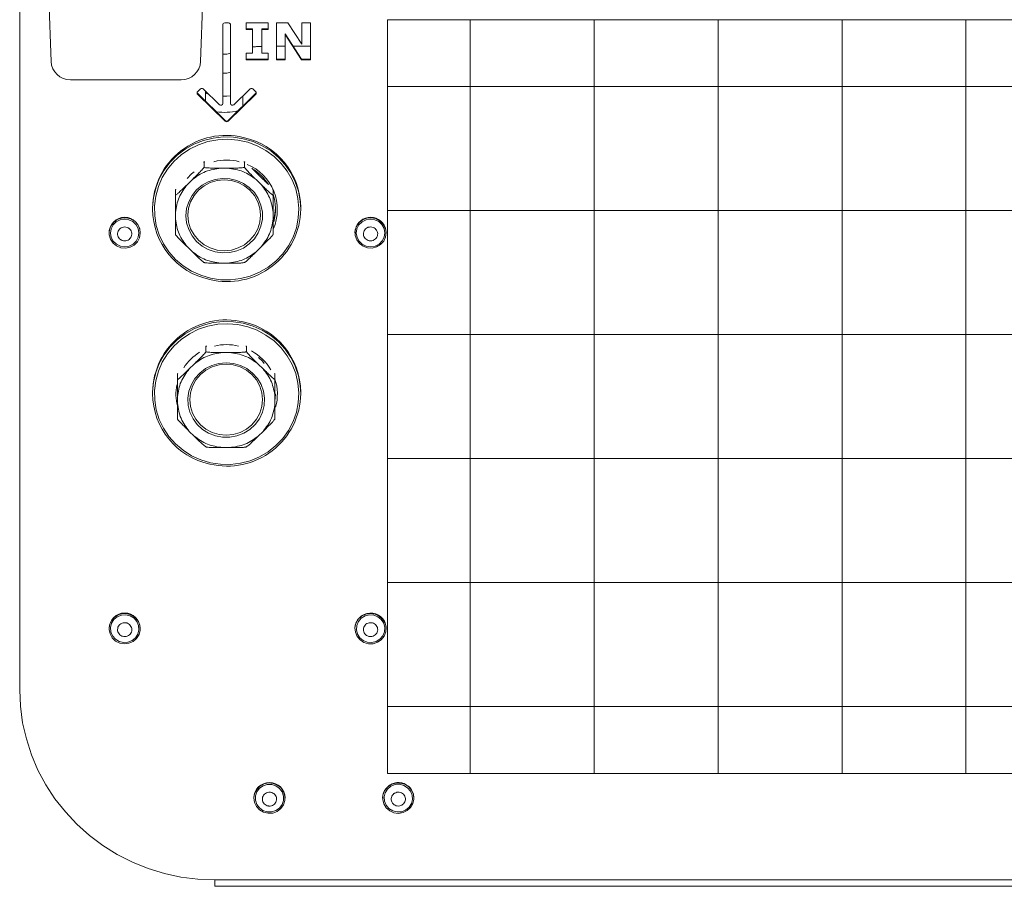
# Model space of a CAD drawing. Header units: millimetres. Extents: x 69081 to 158617, y -37521 to -9534.
# Tile 244 of 256: x 110825 to 110835, y -17720 to -17711. Entities that reach past the tile are written whole.
import ezdxf

# ---------------------------------------------------------------- set-up
doc = ezdxf.new("R2010")
doc.units = ezdxf.units.MM
doc.layers.add('IS_Grzejnik', color=15, linetype='Continuous', lineweight=5)

msp = doc.modelspace()

# ---------------------------------------------------------------- linework, layer by layer
at = {"layer": 'IS_Grzejnik', "color": 15}
for p, q in [((110824.7616, -17707.9637), (110824.8728, -17711.15)), ((110826.406, -17711.15), (110826.5172, -17707.9637)), ((110824.5514, -17708.1437), (110824.5514, -17717.5851)), ((110829.1699, -17718.4426), (110829.1699, -17710.7256)), ((110830.4399, -17718.4426), (110830.4399, -17710.7256)), ((110831.7099, -17718.4426), (110831.7099, -17710.7256)), ((110832.9799, -17718.4426), (110832.9799, -17710.7256)), ((110834.2499, -17718.4426), (110834.2499, -17710.7256)), ((110826.6324, -17710.7745), (110826.6324, -17711.5802)), ((110826.6924, -17710.755), (110826.6524, -17710.755)), ((110826.7124, -17711.5802), (110826.7124, -17710.7745)), ((110827.0986, -17710.755), (110826.8724, -17710.755)), ((110826.8724, -17710.755), (110826.8724, -17710.8221)), ((110826.8724, -17710.8149), (110826.9364, -17710.8149)), ((110826.8724, -17710.8221), (110826.9364, -17710.8221)), ((110826.9364, -17710.8149), (110826.9364, -17710.8221)), ((110826.9364, -17710.8221), (110826.9364, -17711.0664)), ((110827.0347, -17710.8149), (110827.0347, -17710.8221)), ((110827.0347, -17710.8149), (110827.0986, -17710.8149)), ((110827.0347, -17711.0664), (110827.0347, -17710.8221)), ((110827.0347, -17710.8221), (110827.0986, -17710.8221)), ((110827.0986, -17710.8221), (110827.0986, -17710.755)), ((110827.2991, -17710.755), (110827.1822, -17710.755)), ((110827.1822, -17710.755), (110827.1822, -17711.1335)), ((110827.4428, -17710.9718), (110827.2991, -17710.755)), ((110827.5313, -17710.755), (110827.4428, -17710.755)), ((110827.4428, -17710.755), (110827.4428, -17710.9718)), ((110827.5313, -17711.1335), (110827.5313, -17710.755)), ((110827.2707, -17710.8665), (110827.2707, -17710.8737)), ((110827.2707, -17710.8665), (110827.4381, -17711.1263)), ((110827.2707, -17711.1335), (110827.2707, -17710.8737)), ((110827.2707, -17710.8737), (110827.4381, -17711.1335)), ((110827.1822, -17710.993), (110827.2707, -17710.993)), ((110827.3522, -17710.993), (110827.5313, -17710.993)), ((110826.9364, -17711.0664), (110826.8724, -17711.0664)), ((110826.8724, -17711.0664), (110826.8724, -17711.1335)), ((110826.8724, -17711.1263), (110827.0986, -17711.1263)), ((110827.0986, -17711.0664), (110827.0347, -17711.0664)), ((110827.0986, -17711.1335), (110827.0986, -17711.0664)), ((110827.1822, -17711.1263), (110827.2707, -17711.1263)), ((110827.4381, -17711.1263), (110827.4381, -17711.1335)), ((110827.4381, -17711.1263), (110827.5313, -17711.1263)), ((110826.8724, -17711.1335), (110827.0986, -17711.1335)), ((110827.1822, -17711.1335), (110827.2707, -17711.1335)), ((110827.4381, -17711.1335), (110827.5313, -17711.1335)), ((110825.0727, -17711.3382), (110826.2061, -17711.3382)), ((110826.4037, -17711.4319), (110826.3755, -17711.4595)), ((110826.5983, -17711.594), (110826.432, -17711.4319)), ((110826.9129, -17711.4319), (110826.7466, -17711.594)), ((110826.9694, -17711.4595), (110826.9411, -17711.4319)), ((110861.3842, -17711.4064), (110828.3214, -17711.4064)), ((110826.3755, -17711.4799), (110826.3755, -17711.4871)), ((110826.3755, -17711.4799), (110826.6583, -17711.7555)), ((110826.3755, -17711.4871), (110826.6583, -17711.7627)), ((110826.4574, -17711.4566), (110826.4574, -17711.4636)), ((110826.4574, -17711.4636), (110826.4574, -17711.5597)), ((110826.6866, -17711.7555), (110826.9694, -17711.4799)), ((110826.6866, -17711.7627), (110826.9694, -17711.4871)), ((110826.8382, -17711.6077), (110826.8382, -17711.5047)), ((110826.9694, -17711.4799), (110826.9694, -17711.4871)), ((110826.6583, -17711.7555), (110826.6583, -17711.7627)), ((110826.6866, -17711.7555), (110826.6866, -17711.7627)), ((110826.4407, -17712.2338), (110826.4407, -17712.1799)), ((110826.8549, -17712.2338), (110826.8549, -17712.1799)), ((110826.6132, -17712.2428), (110826.6824, -17712.2428)), ((110826.9769, -17712.2897), (110826.9296, -17712.244)), ((110826.9769, -17712.2897), (110827.0258, -17712.3374)), ((110826.2698, -17712.4094), (110826.3187, -17712.3617)), ((110826.9769, -17712.3617), (110827.0258, -17712.4094)), ((110826.1478, -17712.5192), (110826.1478, -17712.4652)), ((110827.1478, -17712.4652), (110827.1478, -17712.5192)), ((110825.9124, -17712.6498), (110825.9124, -17712.6628)), ((110826.1478, -17712.7637), (110826.1478, -17712.6963)), ((110827.1478, -17712.6963), (110827.1478, -17712.7637)), ((110827.4324, -17712.6628), (110827.4324, -17712.6498)), ((110861.3842, -17712.6764), (110828.3214, -17712.6764)), ((110825.4674, -17712.9032), (110825.4674, -17712.9068)), ((110825.7874, -17712.9068), (110825.7874, -17712.9032)), ((110827.9874, -17712.9032), (110827.9874, -17712.9068)), ((110826.3187, -17713.0984), (110826.2698, -17713.0507)), ((110827.0258, -17713.0507), (110826.9769, -17713.0984)), ((110826.6824, -17713.2172), (110826.6132, -17713.2172)), ((110861.3842, -17713.9464), (110828.3214, -17713.9464)), ((110826.4607, -17714.1224), (110826.4607, -17714.0685)), ((110826.6332, -17714.1314), (110826.7024, -17714.1314)), ((110826.8749, -17714.1224), (110826.8749, -17714.0685)), ((110826.2898, -17714.298), (110826.3387, -17714.2503)), ((110826.9969, -17714.2503), (110827.0458, -17714.298)), ((110826.1678, -17714.4078), (110826.1678, -17714.3538)), ((110827.1678, -17714.4078), (110827.1678, -17714.3538)), ((110825.9124, -17714.5401), (110825.9124, -17714.5531)), ((110827.4324, -17714.5531), (110827.4324, -17714.5401)), ((110826.1678, -17714.6523), (110826.1678, -17714.5849)), ((110827.1678, -17714.5849), (110827.1678, -17714.6523)), ((110826.3387, -17714.987), (110826.2898, -17714.9393)), ((110827.0458, -17714.9393), (110826.9969, -17714.987)), ((110826.7024, -17715.1058), (110826.6332, -17715.1058)), ((110861.3842, -17715.2164), (110828.3214, -17715.2164)), ((110861.3842, -17716.4864), (110828.3214, -17716.4864)), ((110825.4674, -17716.9566), (110825.4674, -17716.9602)), ((110825.7874, -17716.9602), (110825.7874, -17716.9566)), ((110827.9874, -17716.9566), (110827.9874, -17716.9602)), ((110861.3842, -17717.7564), (110828.3214, -17717.7564)), ((110826.9514, -17718.6925), (110826.9514, -17718.6961)), ((110827.2714, -17718.6961), (110827.2714, -17718.6925)), ((110828.2714, -17718.6925), (110828.2714, -17718.6961)), ((110828.5914, -17718.6961), (110828.5914, -17718.6925)), ((110826.5514, -17719.5339), (110862.5514, -17719.5339)), ((110826.5514, -17719.599), (110826.5514, -17719.5339)), ((110826.5514, -17719.599), (110862.5514, -17719.599))]:
    msp.add_line(p, q, dxfattribs=at)
msp.add_lwpolyline([(110828.3214, -17710.7256), (110861.3842, -17710.7256), (110861.3842, -17718.4426), (110828.3214, -17718.4426)], close=True, dxfattribs=at)
for points in [[(110826.7124, -17711.0658), (110826.6737, -17711.0752), (110826.6324, -17711.0764)], [(110826.7124, -17711.2601), (110826.6737, -17711.2695), (110826.6324, -17711.2706)], [(110826.4887, -17711.4872), (110826.4684, -17711.478), (110826.4578, -17711.4666), (110826.4574, -17711.4636)], [(110826.7124, -17711.5039), (110826.6737, -17711.5061), (110826.6324, -17711.5063)], [(110825.9124, -17712.6628), (110825.9126, -17712.6465), (110825.922, -17712.5459), (110825.9453, -17712.4474), (110825.9822, -17712.3529), (110826.0319, -17712.2642), (110826.0936, -17712.183), (110826.1661, -17712.1106), (110826.2479, -17712.0486), (110826.3377, -17711.998), (110826.4338, -17711.9598), (110826.5342, -17711.9347), (110826.6373, -17711.9231), (110826.741, -17711.9253), (110826.8434, -17711.9413), (110826.9427, -17711.9707), (110827.0369, -17712.013), (110827.1243, -17712.0674), (110827.2033, -17712.1329), (110827.2724, -17712.2083), (110827.3303, -17712.2921), (110827.376, -17712.3828), (110827.4086, -17712.4788), (110827.4275, -17712.5782), (110827.4324, -17712.6628)], [(110826.506, -17713.3699), (110826.608, -17713.3856), (110826.7112, -17713.3874), (110826.8136, -17713.3751), (110826.9134, -17713.3491), (110827.0084, -17713.3098), (110827.0969, -17713.258), (110827.1771, -17713.1947), (110827.2475, -17713.1211), (110827.3068, -17713.0387), (110827.3536, -17712.9491), (110827.3872, -17712.854), (110827.4069, -17712.7552), (110827.4123, -17712.6548), (110827.4033, -17712.5545), (110827.3801, -17712.4565), (110827.3431, -17712.3626), (110827.2931, -17712.2746), (110827.2309, -17712.1943), (110827.1579, -17712.1232), (110827.0755, -17712.0626), (110826.9852, -17712.0139), (110826.8888, -17711.9778), (110826.7882, -17711.9552), (110826.6854, -17711.9464), (110826.5823, -17711.9517), (110826.4809, -17711.9709), (110826.3833, -17712.0036), (110826.2913, -17712.0493), (110826.2068, -17712.107), (110826.1312, -17712.1756), (110826.0663, -17712.2538), (110826.0131, -17712.34), (110825.9728, -17712.4326), (110825.946, -17712.5298), (110825.9335, -17712.6296), (110825.9353, -17712.7302), (110825.9514, -17712.8295), (110825.9816, -17712.9257), (110826.0252, -17713.0169), (110826.0815, -17713.1013), (110826.1492, -17713.1772), (110826.2271, -17713.2432), (110826.3137, -17713.298), (110826.4073, -17713.3405), (110826.506, -17713.3699)], [(110826.269, -17712.3477), (110826.3123, -17712.3019), (110826.3379, -17712.2794)], [(110826.2552, -17712.73), (110826.2623, -17712.6576), (110826.2833, -17712.5878), (110826.3175, -17712.5232), (110826.3636, -17712.466), (110826.42, -17712.4184), (110826.4847, -17712.382), (110826.5552, -17712.3583), (110826.6291, -17712.3479), (110826.7037, -17712.3514), (110826.7762, -17712.3685), (110826.8441, -17712.3987), (110826.9049, -17712.4409), (110826.9564, -17712.4935), (110826.9968, -17712.5547), (110827.0245, -17712.6222), (110827.0386, -17712.6937), (110827.0386, -17712.7664), (110827.0245, -17712.8378), (110826.9968, -17712.9053), (110826.9564, -17712.9665), (110826.9049, -17713.0191), (110826.8441, -17713.0613), (110826.7762, -17713.0915), (110826.7037, -17713.1087), (110826.6291, -17713.1122), (110826.5552, -17713.1018), (110826.4847, -17713.078), (110826.42, -17713.0417), (110826.3636, -17712.994), (110826.3175, -17712.9369), (110826.2833, -17712.8722), (110826.2623, -17712.8024), (110826.2552, -17712.73)], [(110826.6478, -17713.0886), (110826.5751, -17713.0816), (110826.5052, -17713.061), (110826.4408, -17713.0274), (110826.3843, -17712.9823), (110826.338, -17712.9272), (110826.3035, -17712.8645), (110826.2823, -17712.7964), (110826.2752, -17712.7255), (110826.2823, -17712.6547), (110826.3035, -17712.5866), (110826.338, -17712.5238), (110826.3843, -17712.4688), (110826.4408, -17712.4236), (110826.5052, -17712.3901), (110826.5751, -17712.3694), (110826.6478, -17712.3625), (110826.7205, -17712.3694), (110826.7904, -17712.3901), (110826.8548, -17712.4236), (110826.9113, -17712.4688), (110826.9576, -17712.5238), (110826.992, -17712.5866), (110827.0133, -17712.6547), (110827.0204, -17712.7255), (110827.0133, -17712.7964), (110826.992, -17712.8645), (110826.9576, -17712.9272), (110826.9113, -17712.9823), (110826.8548, -17713.0274), (110826.7904, -17713.061), (110826.7205, -17713.0816), (110826.6478, -17713.0886)], [(110827.1509, -17712.7846), (110827.164, -17712.7324), (110827.1723, -17712.6529)], [(110825.7576, -17712.9974), (110825.7244, -17713.0308), (110825.6826, -17713.0531), (110825.6359, -17713.0625), (110825.5884, -17713.058), (110825.5444, -17713.0401), (110825.5078, -17713.0104), (110825.4818, -17712.9714), (110825.4687, -17712.9267), (110825.4697, -17712.8803), (110825.4848, -17712.8362), (110825.5125, -17712.7984), (110825.5504, -17712.7702), (110825.5951, -17712.7541), (110825.6428, -17712.7516), (110825.689, -17712.763), (110825.7298, -17712.7871), (110825.7615, -17712.8218), (110825.7813, -17712.8641), (110825.7874, -17712.9102), (110825.7792, -17712.956), (110825.7576, -17712.9974)], [(110825.7462, -17712.9895), (110825.7142, -17713.0212), (110825.6737, -17713.0417), (110825.6286, -17713.0491), (110825.5834, -17713.0425), (110825.5426, -17713.0226), (110825.51, -17712.9914), (110825.4889, -17712.9519), (110825.4814, -17712.908), (110825.4882, -17712.864), (110825.5086, -17712.8242), (110825.5406, -17712.7924), (110825.5811, -17712.7719), (110825.6262, -17712.7646), (110825.6713, -17712.7712), (110825.7122, -17712.791), (110825.7448, -17712.8222), (110825.7659, -17712.8617), (110825.7734, -17712.9056), (110825.7666, -17712.9496), (110825.7462, -17712.9895)], [(110828.299, -17712.857), (110828.3073, -17712.9028), (110828.3015, -17712.9489), (110828.2819, -17712.9913), (110828.2504, -17713.0261), (110828.2097, -17713.0504), (110828.1635, -17713.0619), (110828.1159, -17713.0597), (110828.071, -17713.0438), (110828.033, -17713.0158), (110828.0051, -17712.9781), (110827.9899, -17712.9341), (110827.9886, -17712.8876), (110828.0015, -17712.8429), (110828.0273, -17712.8038), (110828.0638, -17712.7739), (110828.1078, -17712.7558), (110828.1552, -17712.7511), (110828.202, -17712.7603), (110828.2439, -17712.7825), (110828.2772, -17712.8157), (110828.299, -17712.857)], [(110828.2857, -17712.8614), (110828.2934, -17712.9053), (110828.2867, -17712.9493), (110828.2664, -17712.9892), (110828.2345, -17713.021), (110828.194, -17713.0416), (110828.149, -17713.0491), (110828.1038, -17713.0426), (110828.0629, -17713.0228), (110828.0302, -17712.9917), (110828.009, -17712.9523), (110828.0014, -17712.9084), (110828.008, -17712.8644), (110828.0283, -17712.8245), (110828.0603, -17712.7927), (110828.1008, -17712.772), (110828.1458, -17712.7646), (110828.191, -17712.7711), (110828.2319, -17712.7908), (110828.2646, -17712.8219), (110828.2857, -17712.8614)], [(110825.9124, -17714.5531), (110825.9126, -17714.5368), (110825.922, -17714.4362), (110825.9453, -17714.3377), (110825.9822, -17714.2432), (110826.0319, -17714.1545), (110826.0936, -17714.0733), (110826.1661, -17714.0009), (110826.2479, -17713.9389), (110826.3377, -17713.8883), (110826.4338, -17713.8501), (110826.5342, -17713.8249), (110826.6373, -17713.8134), (110826.741, -17713.8156), (110826.8434, -17713.8316), (110826.9427, -17713.861), (110827.0369, -17713.9033), (110827.1243, -17713.9577), (110827.2033, -17714.0232), (110827.2724, -17714.0985), (110827.3303, -17714.1824), (110827.376, -17714.2731), (110827.4086, -17714.3691), (110827.4275, -17714.4684), (110827.4324, -17714.5531)], [(110826.506, -17715.2602), (110826.608, -17715.2759), (110826.7112, -17715.2777), (110826.8136, -17715.2654), (110826.9134, -17715.2394), (110827.0084, -17715.2001), (110827.0969, -17715.1483), (110827.1771, -17715.0849), (110827.2475, -17715.0114), (110827.3068, -17714.929), (110827.3536, -17714.8393), (110827.3872, -17714.7442), (110827.4069, -17714.6455), (110827.4123, -17714.545), (110827.4033, -17714.4448), (110827.3801, -17714.3468), (110827.3431, -17714.2529), (110827.2931, -17714.1649), (110827.2309, -17714.0846), (110827.1579, -17714.0134), (110827.0755, -17713.9529), (110826.9852, -17713.9041), (110826.8888, -17713.8681), (110826.7882, -17713.8455), (110826.6854, -17713.8367), (110826.5823, -17713.842), (110826.4809, -17713.8611), (110826.3833, -17713.8939), (110826.2913, -17713.9396), (110826.2068, -17713.9973), (110826.1312, -17714.0659), (110826.0663, -17714.144), (110826.0131, -17714.2303), (110825.9728, -17714.3229), (110825.946, -17714.42), (110825.9335, -17714.5199), (110825.9353, -17714.6205), (110825.9514, -17714.7198), (110825.9816, -17714.816), (110826.0252, -17714.9072), (110826.0815, -17714.9915), (110826.1492, -17715.0675), (110826.2271, -17715.1335), (110826.3137, -17715.1882), (110826.4073, -17715.2308), (110826.506, -17715.2602)], [(110826.6678, -17714.2361), (110826.7421, -17714.243), (110826.8137, -17714.2635), (110826.8801, -17714.2968), (110826.9387, -17714.3418), (110826.9876, -17714.3967), (110827.0249, -17714.4597), (110827.0493, -17714.5284), (110827.06, -17714.6004), (110827.0564, -17714.6731), (110827.0388, -17714.7438), (110827.0078, -17714.8099), (110826.9645, -17714.8692), (110826.9105, -17714.9193), (110826.8477, -17714.9587), (110826.7784, -17714.9857), (110826.7051, -17714.9995), (110826.6305, -17714.9995), (110826.5572, -17714.9857), (110826.4879, -17714.9587), (110826.4251, -17714.9193), (110826.3711, -17714.8692), (110826.3278, -17714.8099), (110826.2968, -17714.7438), (110826.2792, -17714.6731), (110826.2756, -17714.6004), (110826.2862, -17714.5284), (110826.3107, -17714.4597), (110826.348, -17714.3967), (110826.3969, -17714.3418), (110826.4555, -17714.2968), (110826.5219, -17714.2635), (110826.5935, -17714.243), (110826.6678, -17714.2361)], [(110826.2952, -17714.6141), (110826.3023, -17714.5433), (110826.3235, -17714.4752), (110826.358, -17714.4124), (110826.4043, -17714.3574), (110826.4608, -17714.3123), (110826.5252, -17714.2787), (110826.5951, -17714.258), (110826.6678, -17714.2511), (110826.7405, -17714.258), (110826.8104, -17714.2787), (110826.8748, -17714.3123), (110826.9313, -17714.3574), (110826.9776, -17714.4124), (110827.012, -17714.4752), (110827.0333, -17714.5433), (110827.0404, -17714.6141), (110827.0333, -17714.685), (110827.012, -17714.7531), (110826.9776, -17714.8158), (110826.9313, -17714.8709), (110826.8748, -17714.916), (110826.8104, -17714.9496), (110826.7405, -17714.9702), (110826.6678, -17714.9772), (110826.5951, -17714.9702), (110826.5252, -17714.9496), (110826.4608, -17714.916), (110826.4043, -17714.8709), (110826.358, -17714.8158), (110826.3235, -17714.7531), (110826.3023, -17714.685), (110826.2952, -17714.6141)], [(110827.0585, -17714.2435), (110827.0384, -17714.2212), (110826.9977, -17714.1831)], [(110827.1678, -17714.6194), (110827.17, -17714.6015), (110827.1724, -17714.5531)], [(110825.7748, -17717.0209), (110825.7499, -17717.0605), (110825.7141, -17717.0912), (110825.6706, -17717.1103), (110825.6233, -17717.116), (110825.5763, -17717.1079), (110825.5339, -17717.0867), (110825.4998, -17717.0543), (110825.477, -17717.0134), (110825.4676, -17716.9679), (110825.4724, -17716.9216), (110825.4909, -17716.8788), (110825.5216, -17716.8432), (110825.5617, -17716.8181), (110825.6076, -17716.8055), (110825.6553, -17716.8067), (110825.7005, -17716.8215), (110825.7392, -17716.8487), (110825.768, -17716.8857), (110825.7842, -17716.9294), (110825.7866, -17716.9758), (110825.7748, -17717.0209)], [(110825.7619, -17717.0155), (110825.7378, -17717.0533), (110825.7028, -17717.082), (110825.6605, -17717.0988), (110825.6149, -17717.1019), (110825.5706, -17717.0913), (110825.5318, -17717.0677), (110825.5024, -17717.0337), (110825.4852, -17716.9925), (110825.4819, -17716.9481), (110825.4929, -17716.9049), (110825.517, -17716.8671), (110825.552, -17716.8384), (110825.5943, -17716.8216), (110825.6399, -17716.8185), (110825.6842, -17716.8292), (110825.723, -17716.8527), (110825.7524, -17716.8867), (110825.7696, -17716.9279), (110825.7729, -17716.9723), (110825.7619, -17717.0155)], [(110828.3068, -17716.9469), (110828.3038, -17716.9933), (110828.2868, -17717.0367), (110828.2575, -17717.0733), (110828.2184, -17717.0999), (110828.1729, -17717.1141), (110828.1252, -17717.1146), (110828.0795, -17717.1014), (110828.0398, -17717.0756), (110828.0097, -17717.0396), (110827.9918, -17716.9965), (110827.9877, -17716.9502), (110827.9978, -17716.9048), (110828.0212, -17716.8643), (110828.0559, -17716.8323), (110828.0986, -17716.8117), (110828.1457, -17716.8043), (110828.1929, -17716.8107), (110828.2361, -17716.8305), (110828.2714, -17716.8617), (110828.2957, -17716.9017), (110828.3068, -17716.9469)], [(110828.2929, -17716.9481), (110828.2896, -17716.9924), (110828.2724, -17717.0337), (110828.243, -17717.0677), (110828.2042, -17717.0912), (110828.1599, -17717.1019), (110828.1143, -17717.0988), (110828.072, -17717.082), (110828.037, -17717.0533), (110828.0129, -17717.0156), (110828.0019, -17716.9723), (110828.0052, -17716.928), (110828.0224, -17716.8867), (110828.0518, -17716.8527), (110828.0906, -17716.8292), (110828.1349, -17716.8185), (110828.1805, -17716.8216), (110828.2228, -17716.8384), (110828.2577, -17716.8671), (110828.2819, -17716.9048), (110828.2929, -17716.9481)], [(110824.5514, -17717.5851), (110824.559, -17717.755), (110824.5818, -17717.9235), (110824.6195, -17718.0895), (110824.672, -17718.2516), (110824.7388, -17718.4087), (110824.8193, -17718.5595), (110824.9131, -17718.7029), (110825.0193, -17718.8378), (110825.1372, -17718.9631), (110825.2658, -17719.078), (110825.4042, -17719.1815), (110825.5514, -17719.2728), (110825.7062, -17719.3513), (110825.8674, -17719.4164), (110826.0338, -17719.4675), (110826.2041, -17719.5043), (110826.3771, -17719.5265), (110826.5514, -17719.5339)], [(110827.2693, -17718.7211), (110827.2547, -17718.7654), (110827.2274, -17718.8034), (110827.1898, -17718.832), (110827.1452, -17718.8485), (110827.0976, -17718.8514), (110827.0512, -17718.8406), (110827.0102, -17718.8169), (110826.9782, -17718.7824), (110826.958, -17718.7403), (110826.9514, -17718.6943), (110826.9591, -17718.6484), (110826.9802, -17718.6068), (110827.0131, -17718.5731), (110827.0547, -17718.5503), (110827.1013, -17718.5405), (110827.1488, -17718.5445), (110827.193, -17718.562), (110827.2299, -17718.5914), (110827.2563, -17718.6301), (110827.2699, -17718.6746), (110827.2693, -17718.7211)], [(110827.2555, -17718.7189), (110827.2412, -17718.7612), (110827.2142, -17718.7971), (110827.1771, -17718.8231), (110827.1336, -17718.8367), (110827.088, -17718.8365), (110827.0446, -17718.8226), (110827.0077, -17718.7963), (110826.981, -17718.7602), (110826.9671, -17718.7178), (110826.9673, -17718.6733), (110826.9816, -17718.631), (110827.0086, -17718.5951), (110827.0456, -17718.5691), (110827.0891, -17718.5555), (110827.1348, -17718.5557), (110827.1782, -17718.5696), (110827.215, -17718.5959), (110827.2417, -17718.632), (110827.2557, -17718.6744), (110827.2555, -17718.7189)], [(110828.5686, -17718.6158), (110828.5867, -17718.6588), (110828.5911, -17718.7051), (110828.5813, -17718.7505), (110828.5582, -17718.7912), (110828.5238, -17718.8234), (110828.4812, -17718.8443), (110828.4342, -17718.852), (110828.3869, -17718.8458), (110828.3436, -17718.8264), (110828.308, -17718.7954), (110828.2835, -17718.7556), (110828.2721, -17718.7104), (110828.2748, -17718.664), (110828.2915, -17718.6205), (110828.3206, -17718.5837), (110828.3595, -17718.5568), (110828.4048, -17718.5424), (110828.4525, -17718.5416), (110828.4983, -17718.5545), (110828.5382, -17718.58), (110828.5686, -17718.6158)], [(110828.5566, -17718.6229), (110828.5737, -17718.6641), (110828.5768, -17718.7085), (110828.5658, -17718.7517), (110828.5416, -17718.7894), (110828.5066, -17718.8181), (110828.4642, -17718.8347), (110828.4186, -17718.8378), (110828.3743, -17718.827), (110828.3356, -17718.8034), (110828.3062, -17718.7693), (110828.2891, -17718.7281), (110828.286, -17718.6837), (110828.297, -17718.6405), (110828.3212, -17718.6028), (110828.3562, -17718.5742), (110828.3986, -17718.5575), (110828.4441, -17718.5544), (110828.4885, -17718.5652), (110828.5272, -17718.5888), (110828.5566, -17718.6229)], [(110828.5686, -17718.6122), (110828.5867, -17718.6552), (110828.5914, -17718.6925)]]:
    msp.add_lwpolyline(points, dxfattribs=at)
for centre, radius, start, end in [((110826.6522, -17710.7748), 0.0197, 89.26592, 179.24661), ((110826.6927, -17710.7748), 0.0197, 0.75339, 90.73408), ((110825.0703, -17711.1405), 0.1977, 182.73486, 270.69987), ((110826.2085, -17711.1405), 0.1977, 269.30013, 357.26514), ((110826.4179, -17711.4466), 0.0204, 45.99077, 134.00923), ((110826.927, -17711.4466), 0.0204, 45.99077, 134.00923), ((110826.3888, -17711.4733), 0.0192, 133.99374, 226.00626), ((110826.3889, -17711.466), 0.0193, 190.98611, 225.89426), ((110826.9561, -17711.4733), 0.0192, 313.99374, 46.00626), ((110826.956, -17711.466), 0.0193, 314.10574, 349.01389), ((110826.6124, -17711.5797), 0.0201, 225.34295, 358.61479), ((110826.7325, -17711.5797), 0.0201, 181.38521, 314.65705), ((110826.647, -17710.9722), 0.6995, 263.49432, 281.54678), ((110826.6724, -17711.7408), 0.0204, 225.99077, 314.00923), ((110826.6724, -17711.748), 0.0204, 225.99077, 314.00923), ((110826.6668, -17712.6618), 0.7545, 76.46382, 179.09105), ((110826.6876, -17712.6567), 0.7449, 0.52914, 77.92445), ((110826.6724, -17712.6938), 0.5331, 75.89931, 104.10069), ((110826.6896, -17712.6675), 0.5021, 336.62831, 67.35471), ((110826.6814, -17712.6715), 0.4934, 31.90024, 59.79577), ((110826.6969, -17712.6628), 0.4755, 344.17477, 18.52671), ((110826.6573, -17712.656), 0.7449, 180.52914, 257.92445), ((110826.6781, -17712.6509), 0.7545, 256.46382, 359.09105), ((110825.6274, -17712.9063), 0.16, 1.10926, 178.89074), ((110828.1477, -17712.9067), 0.1604, 19.4034, 178.758), ((110826.6668, -17714.552), 0.7545, 76.46382, 179.09105), ((110826.6876, -17714.5469), 0.7449, 0.52914, 77.92445), ((110826.6724, -17714.5841), 0.5332, 76.68193, 103.31807), ((110826.6636, -17714.5671), 0.5138, 121.44436, 147.06817), ((110826.6818, -17714.5664), 0.5129, 29.96761, 61.51985), ((110826.6981, -17714.5576), 0.4944, 344.50673, 18.16999), ((110826.6573, -17714.5462), 0.7449, 180.52914, 257.92445), ((110826.6466, -17714.5576), 0.4941, 168.95374, 194.1832), ((110826.6781, -17714.5411), 0.7545, 256.46382, 359.09105), ((110825.6274, -17716.9597), 0.16, 1.09728, 178.90272), ((110828.1475, -17716.9599), 0.1602, 5.94739, 178.82604), ((110827.1114, -17718.6956), 0.16, 1.11185, 178.88815), ((110828.4319, -17718.6964), 0.1605, 31.62796, 178.60511)]:
    msp.add_arc(centre, radius, start, end, dxfattribs=at)
for points, knots in [([(110826.9364, -17711.002), (110826.9502, -17711.0008), (110826.9784, -17710.9984), (110827.0121, -17710.9964), (110827.0314, -17710.9956), (110827.0347, -17710.9955)], [0, 0, 0, 0, 0.4447144, 0.9037607, 1, 1, 1, 1]), ([(110826.4407, -17712.2338), (110826.4405, -17712.2344), (110826.4402, -17712.2357), (110826.4371, -17712.2403), (110826.4296, -17712.2496), (110826.4114, -17712.2696), (110826.3832, -17712.2984), (110826.3503, -17712.3309), (110826.3287, -17712.3519), (110826.3187, -17712.3617)], [0, 0, 0, 0, 0.0303483, 0.0676331, 0.1276734, 0.250511, 0.507899, 0.7721754, 1, 1, 1, 1]), ([(110826.4407, -17712.1799), (110826.4405, -17712.1796), (110826.4402, -17712.179), (110826.4382, -17712.1798), (110826.4364, -17712.1811), (110826.4358, -17712.1815)], [0, 0, 0, 0, 0.3588657, 0.799755, 1, 1, 1, 1]), ([(110826.4474, -17712.1768), (110826.4472, -17712.1768), (110826.4451, -17712.1771), (110826.4426, -17712.1781), (110826.4408, -17712.1791), (110826.4407, -17712.1797), (110826.4407, -17712.1799)], [0, 0, 0, 0, 0.0480941, 0.4747875, 0.9057668, 1, 1, 1, 1]), ([(110826.6132, -17712.2428), (110826.5866, -17712.2428), (110826.5417, -17712.2428), (110826.4913, -17712.2416), (110826.4626, -17712.2394), (110826.4496, -17712.2377), (110826.4425, -17712.2357), (110826.4408, -17712.2346), (110826.4407, -17712.234), (110826.4407, -17712.2338)], [0, 0, 0, 0, 0.4294767, 0.7236706, 0.806976, 0.9194948, 0.9555814, 0.9920304, 1, 1, 1, 1]), ([(110826.8549, -17712.2338), (110826.8547, -17712.2343), (110826.8542, -17712.2352), (110826.8498, -17712.2368), (110826.8392, -17712.2388), (110826.8135, -17712.2411), (110826.7737, -17712.2424), (110826.7271, -17712.2428), (110826.6966, -17712.2428), (110826.6824, -17712.2428)], [0, 0, 0, 0, 0.0303483, 0.0676331, 0.1276734, 0.250511, 0.507899, 0.7721754, 1, 1, 1, 1]), ([(110826.8549, -17712.1799), (110826.8547, -17712.1794), (110826.8542, -17712.1785), (110826.8515, -17712.1774), (110826.8488, -17712.1769), (110826.848, -17712.1768)], [0, 0, 0, 0, 0.3588657, 0.799755, 1, 1, 1, 1]), ([(110826.8597, -17712.1814), (110826.8595, -17712.1813), (110826.858, -17712.1801), (110826.8563, -17712.1794), (110826.855, -17712.1792), (110826.8549, -17712.1798), (110826.8549, -17712.1799)], [0, 0, 0, 0, 0.0480941, 0.4747875, 0.9057668, 1, 1, 1, 1]), ([(110826.9769, -17712.3617), (110826.958, -17712.3433), (110826.9263, -17712.3124), (110826.8907, -17712.2765), (110826.8704, -17712.2544), (110826.8612, -17712.2439), (110826.8562, -17712.2369), (110826.855, -17712.2346), (110826.8549, -17712.234), (110826.8549, -17712.2338)], [0, 0, 0, 0, 0.4294767, 0.7236706, 0.806976, 0.9194948, 0.9555814, 0.9920304, 1, 1, 1, 1]), ([(110827.1, -17712.4109), (110827.0969, -17712.4076), (110827.0824, -17712.3925), (110827.0574, -17712.3683), (110827.0358, -17712.3472), (110827.0258, -17712.3374)], [0, 0, 0, 0, 0.1283507, 0.5964586, 1, 1, 1, 1]), ([(110826.2698, -17712.4094), (110826.2509, -17712.4277), (110826.2192, -17712.4586), (110826.1836, -17712.4921), (110826.1633, -17712.5097), (110826.1541, -17712.517), (110826.149, -17712.5198), (110826.1479, -17712.5199), (110826.1478, -17712.5193), (110826.1478, -17712.5192)], [0, 0, 0, 0, 0.42947672, 0.72367059, 0.80697604, 0.91949482, 0.9555814, 0.99203045, 1, 1, 1, 1]), ([(110827.1478, -17712.5192), (110827.1476, -17712.5195), (110827.1473, -17712.5201), (110827.1442, -17712.5186), (110827.1367, -17712.5133), (110827.1185, -17712.498), (110827.0903, -17712.4718), (110827.0574, -17712.4402), (110827.0358, -17712.4191), (110827.0258, -17712.4094)], [0, 0, 0, 0, 0.0303483, 0.0676331, 0.1276734, 0.250511, 0.507899, 0.7721754, 1, 1, 1, 1]), ([(110826.1525, -17712.4575), (110826.1524, -17712.4577), (110826.1509, -17712.4594), (110826.1491, -17712.4621), (110826.1479, -17712.4644), (110826.1478, -17712.4651), (110826.1478, -17712.4652)], [0, 0, 0, 0, 0.0480941, 0.4747875, 0.9057668, 1, 1, 1, 1]), ([(110826.1478, -17712.5192), (110826.1478, -17712.5199), (110826.1478, -17712.5213), (110826.1478, -17712.5271), (110826.1478, -17712.5394), (110826.1478, -17712.5669), (110826.1478, -17712.607), (110826.1478, -17712.6527), (110826.1478, -17712.6825), (110826.1478, -17712.6963)], [0, 0, 0, 0, 0.0303483, 0.0676331, 0.1276734, 0.250511, 0.507899, 0.7721754, 1, 1, 1, 1]), ([(110827.1478, -17712.4652), (110827.1476, -17712.4647), (110827.1473, -17712.4634), (110827.1453, -17712.4604), (110827.1434, -17712.4581), (110827.1428, -17712.4573)], [0, 0, 0, 0, 0.35392695, 0.78874867, 1, 1, 1, 1]), ([(110827.1478, -17712.6963), (110827.1478, -17712.6704), (110827.1478, -17712.6266), (110827.1478, -17712.5763), (110827.1478, -17712.5461), (110827.1478, -17712.5318), (110827.1478, -17712.5228), (110827.1478, -17712.5201), (110827.1478, -17712.5194), (110827.1478, -17712.5192)], [0, 0, 0, 0, 0.42947672, 0.72367059, 0.80697604, 0.91949482, 0.9555814, 0.99203045, 1, 1, 1, 1]), ([(110825.6698, -17712.8588), (110825.676, -17712.8641), (110825.6884, -17712.8747), (110825.6989, -17712.897), (110825.7017, -17712.9211), (110825.696, -17712.9449), (110825.6825, -17712.9654), (110825.6629, -17712.9804), (110825.6393, -17712.9883), (110825.6143, -17712.9881), (110825.5961, -17712.9817), (110825.5802, -17712.9718), (110825.5666, -17712.9585), (110825.5558, -17712.9365), (110825.5531, -17712.9123), (110825.5588, -17712.8886), (110825.5722, -17712.8681), (110825.5919, -17712.853), (110825.6155, -17712.8451), (110825.6405, -17712.8454), (110825.6587, -17712.8516), (110825.6677, -17712.8574), (110825.6698, -17712.8588)], [0, 0, 0, 0, 0.0536863, 0.107373, 0.1610591, 0.2147451, 0.2684317, 0.3221173, 0.3758034, 0.4294901, 0.4831754, 0.5000002, 0.5536865, 0.6073733, 0.6610596, 0.7147456, 0.7684312, 0.8221167, 0.8758053, 0.9294894, 0.9831767, 1, 1, 1, 1]), ([(110826.1478, -17712.7637), (110826.1478, -17712.7897), (110826.1478, -17712.8334), (110826.1478, -17712.8812), (110826.1478, -17712.9071), (110826.1478, -17712.9181), (110826.1478, -17712.9229), (110826.1478, -17712.9235), (110826.1478, -17712.9229), (110826.1478, -17712.9228)], [0, 0, 0, 0, 0.4294767, 0.7236706, 0.806976, 0.9194948, 0.9555814, 0.9920304, 1, 1, 1, 1]), ([(110827.1478, -17712.9228), (110827.1478, -17712.923), (110827.1478, -17712.9235), (110827.1478, -17712.9208), (110827.1478, -17712.9124), (110827.1478, -17712.8898), (110827.1478, -17712.8523), (110827.1478, -17712.8073), (110827.1478, -17712.7775), (110827.1478, -17712.7637)], [0, 0, 0, 0, 0.0303483, 0.0676331, 0.1276734, 0.250511, 0.507899, 0.7721754, 1, 1, 1, 1]), ([(110828.1241, -17712.8493), (110828.1321, -17712.8475), (110828.1482, -17712.8439), (110828.1729, -17712.8487), (110828.1946, -17712.8606), (110828.211, -17712.8791), (110828.2202, -17712.9017), (110828.2212, -17712.926), (110828.2139, -17712.9493), (110828.1991, -17712.9689), (110828.1831, -17712.9795), (110828.1655, -17712.9863), (110828.1465, -17712.9892), (110828.1219, -17712.9848), (110828.1002, -17712.9728), (110828.0838, -17712.9544), (110828.0746, -17712.9318), (110828.0736, -17712.9075), (110828.0809, -17712.8842), (110828.0957, -17712.8646), (110828.1116, -17712.8539), (110828.1217, -17712.8502), (110828.1241, -17712.8493)], [0, 0, 0, 0, 0.05368554, 0.10737406, 0.16105927, 0.21474482, 0.26843204, 0.32211785, 0.37580454, 0.42949055, 0.48317627, 0.50000008, 0.55368799, 0.60737393, 0.66105914, 0.71474469, 0.7684308, 0.82211798, 0.87580422, 0.9294912, 0.98317616, 1, 1, 1, 1]), ([(110826.1478, -17712.9228), (110826.1479, -17712.9234), (110826.1483, -17712.9247), (110826.1514, -17712.9293), (110826.1589, -17712.9386), (110826.1772, -17712.9587), (110826.2053, -17712.9876), (110826.2383, -17713.0199), (110826.2598, -17713.0409), (110826.2698, -17713.0507)], [0, 0, 0, 0, 0.0303416, 0.0676182, 0.1276453, 0.2504558, 0.5104093, 0.7722256, 1, 1, 1, 1]), ([(110827.0258, -17713.0507), (110827.0446, -17713.0323), (110827.0764, -17713.0014), (110827.112, -17712.9654), (110827.1323, -17712.9434), (110827.1415, -17712.9328), (110827.1465, -17712.9259), (110827.1477, -17712.9236), (110827.1478, -17712.923), (110827.1478, -17712.9228)], [0, 0, 0, 0, 0.4294767, 0.7236706, 0.806976, 0.9194948, 0.9555814, 0.9920304, 1, 1, 1, 1]), ([(110826.3187, -17713.0984), (110826.3375, -17713.1167), (110826.3693, -17713.1476), (110826.4049, -17713.1811), (110826.4252, -17713.1987), (110826.4344, -17713.206), (110826.4394, -17713.2088), (110826.4406, -17713.2089), (110826.4407, -17713.2083), (110826.4407, -17713.2082)], [0, 0, 0, 0, 0.42947672, 0.72367059, 0.80697604, 0.91949482, 0.9555814, 0.99203045, 1, 1, 1, 1]), ([(110826.8549, -17713.2082), (110826.8551, -17713.2085), (110826.8554, -17713.2091), (110826.8585, -17713.2076), (110826.866, -17713.2023), (110826.8842, -17713.187), (110826.9123, -17713.1608), (110826.9452, -17713.1292), (110826.9669, -17713.1081), (110826.9769, -17713.0984)], [0, 0, 0, 0, 0.03034831, 0.06763313, 0.12767341, 0.25051098, 0.50789896, 0.7721754, 1, 1, 1, 1]), ([(110826.4407, -17713.2082), (110826.4409, -17713.2086), (110826.4414, -17713.2096), (110826.4458, -17713.2111), (110826.4564, -17713.2131), (110826.4821, -17713.2155), (110826.5219, -17713.2168), (110826.5685, -17713.2172), (110826.599, -17713.2172), (110826.6132, -17713.2172)], [0, 0, 0, 0, 0.03034831, 0.06763313, 0.12767341, 0.25051098, 0.50789896, 0.7721754, 1, 1, 1, 1]), ([(110826.6824, -17713.2172), (110826.709, -17713.2172), (110826.7539, -17713.2172), (110826.8043, -17713.2159), (110826.833, -17713.2138), (110826.846, -17713.2121), (110826.8531, -17713.21), (110826.8548, -17713.2089), (110826.8549, -17713.2083), (110826.8549, -17713.2082)], [0, 0, 0, 0, 0.4294767, 0.7236706, 0.806976, 0.9194948, 0.9555814, 0.9920304, 1, 1, 1, 1]), ([(110826.4607, -17714.1224), (110826.4605, -17714.123), (110826.4602, -17714.1243), (110826.4571, -17714.1289), (110826.4496, -17714.1382), (110826.4313, -17714.1584), (110826.4032, -17714.1872), (110826.3702, -17714.2196), (110826.3487, -17714.2405), (110826.3387, -17714.2503)], [0, 0, 0, 0, 0.0303416, 0.0676182, 0.1276453, 0.2504558, 0.5104093, 0.7722256, 1, 1, 1, 1]), ([(110826.4607, -17714.0685), (110826.4605, -17714.0682), (110826.4602, -17714.0676), (110826.4582, -17714.0684), (110826.4563, -17714.0698), (110826.4557, -17714.0702)], [0, 0, 0, 0, 0.352019, 0.7844966, 1, 1, 1, 1]), ([(110826.4685, -17714.0652), (110826.4679, -17714.0653), (110826.4654, -17714.0656), (110826.4626, -17714.0667), (110826.4608, -17714.0677), (110826.4607, -17714.0683), (110826.4607, -17714.0685)], [0, 0, 0, 0, 0.11747597, 0.51306881, 0.91263516, 1, 1, 1, 1]), ([(110826.6332, -17714.1314), (110826.6066, -17714.1314), (110826.5617, -17714.1314), (110826.5113, -17714.1302), (110826.4826, -17714.128), (110826.4696, -17714.1263), (110826.4625, -17714.1243), (110826.4608, -17714.1232), (110826.4607, -17714.1226), (110826.4607, -17714.1224)], [0, 0, 0, 0, 0.4294767, 0.7236706, 0.806976, 0.9194948, 0.9555814, 0.9920304, 1, 1, 1, 1]), ([(110826.8749, -17714.1224), (110826.8747, -17714.1229), (110826.8742, -17714.1238), (110826.8698, -17714.1254), (110826.8592, -17714.1274), (110826.8335, -17714.1297), (110826.7937, -17714.131), (110826.7471, -17714.1314), (110826.7166, -17714.1314), (110826.7024, -17714.1314)], [0, 0, 0, 0, 0.0303483, 0.0676331, 0.1276734, 0.250511, 0.507899, 0.7721754, 1, 1, 1, 1]), ([(110826.8749, -17714.0685), (110826.8747, -17714.068), (110826.8742, -17714.0671), (110826.8714, -17714.066), (110826.8687, -17714.0655), (110826.8678, -17714.0653)], [0, 0, 0, 0, 0.352019, 0.7844966, 1, 1, 1, 1]), ([(110826.8798, -17714.0701), (110826.8796, -17714.07), (110826.8781, -17714.0687), (110826.8762, -17714.068), (110826.875, -17714.0678), (110826.8749, -17714.0684), (110826.8749, -17714.0685)], [0, 0, 0, 0, 0.0659105, 0.4846177, 0.9075305, 1, 1, 1, 1]), ([(110826.9969, -17714.2503), (110826.978, -17714.2319), (110826.9463, -17714.201), (110826.9107, -17714.1651), (110826.8904, -17714.1431), (110826.8812, -17714.1325), (110826.8762, -17714.1255), (110826.875, -17714.1232), (110826.8749, -17714.1226), (110826.8749, -17714.1224)], [0, 0, 0, 0, 0.4294767, 0.7236706, 0.806976, 0.9194948, 0.9555814, 0.9920304, 1, 1, 1, 1]), ([(110826.2898, -17714.298), (110826.2709, -17714.3163), (110826.2392, -17714.3473), (110826.2036, -17714.3807), (110826.1833, -17714.3983), (110826.1741, -17714.4056), (110826.169, -17714.4084), (110826.1679, -17714.4085), (110826.1678, -17714.4079), (110826.1678, -17714.4078)], [0, 0, 0, 0, 0.4294767, 0.7236706, 0.806976, 0.9194948, 0.9555814, 0.9920304, 1, 1, 1, 1]), ([(110826.1727, -17714.3459), (110826.1725, -17714.3461), (110826.1709, -17714.348), (110826.1691, -17714.3507), (110826.1679, -17714.353), (110826.1678, -17714.3537), (110826.1678, -17714.3538)], [0, 0, 0, 0, 0.0659105, 0.4846177, 0.9075305, 1, 1, 1, 1]), ([(110827.1678, -17714.4078), (110827.1676, -17714.4081), (110827.1673, -17714.4087), (110827.1642, -17714.4072), (110827.1567, -17714.4019), (110827.1385, -17714.3866), (110827.1103, -17714.3605), (110827.0774, -17714.3288), (110827.0558, -17714.3077), (110827.0458, -17714.298)], [0, 0, 0, 0, 0.0303483, 0.0676331, 0.1276734, 0.250511, 0.507899, 0.7721754, 1, 1, 1, 1]), ([(110827.1678, -17714.3538), (110827.1676, -17714.3533), (110827.1673, -17714.352), (110827.1653, -17714.349), (110827.1634, -17714.3466), (110827.1628, -17714.3458)], [0, 0, 0, 0, 0.352019, 0.7844966, 1, 1, 1, 1]), ([(110826.1678, -17714.4078), (110826.1678, -17714.4085), (110826.1678, -17714.4099), (110826.1678, -17714.4157), (110826.1678, -17714.428), (110826.1678, -17714.4555), (110826.1678, -17714.4956), (110826.1678, -17714.5413), (110826.1678, -17714.5711), (110826.1678, -17714.5849)], [0, 0, 0, 0, 0.0303483, 0.0676331, 0.1276734, 0.250511, 0.507899, 0.7721754, 1, 1, 1, 1]), ([(110827.1678, -17714.5849), (110827.1678, -17714.559), (110827.1678, -17714.5152), (110827.1678, -17714.4649), (110827.1678, -17714.4347), (110827.1678, -17714.4204), (110827.1678, -17714.4114), (110827.1678, -17714.4087), (110827.1678, -17714.408), (110827.1678, -17714.4078)], [0, 0, 0, 0, 0.4294767, 0.7236706, 0.806976, 0.9194948, 0.9555814, 0.9920304, 1, 1, 1, 1]), ([(110826.1678, -17714.6523), (110826.1678, -17714.6783), (110826.1678, -17714.722), (110826.1678, -17714.7698), (110826.1678, -17714.7957), (110826.1678, -17714.8067), (110826.1678, -17714.8115), (110826.1678, -17714.8121), (110826.1678, -17714.8115), (110826.1678, -17714.8114)], [0, 0, 0, 0, 0.42947672, 0.72367059, 0.80697604, 0.91949482, 0.9555814, 0.99203045, 1, 1, 1, 1]), ([(110827.1678, -17714.8114), (110827.1678, -17714.8116), (110827.1678, -17714.8121), (110827.1678, -17714.8094), (110827.1678, -17714.801), (110827.1678, -17714.7784), (110827.1678, -17714.7409), (110827.1678, -17714.6959), (110827.1678, -17714.6661), (110827.1678, -17714.6523)], [0, 0, 0, 0, 0.0303483, 0.0676331, 0.1276734, 0.250511, 0.507899, 0.7721754, 1, 1, 1, 1]), ([(110826.1678, -17714.8114), (110826.1679, -17714.812), (110826.1683, -17714.8133), (110826.1714, -17714.8179), (110826.1789, -17714.8272), (110826.1971, -17714.8472), (110826.2252, -17714.876), (110826.2581, -17714.9085), (110826.2798, -17714.9295), (110826.2898, -17714.9393)], [0, 0, 0, 0, 0.0303483, 0.0676331, 0.1276734, 0.250511, 0.507899, 0.7721754, 1, 1, 1, 1]), ([(110827.0458, -17714.9393), (110827.0646, -17714.9209), (110827.0964, -17714.89), (110827.132, -17714.854), (110827.1523, -17714.832), (110827.1615, -17714.8214), (110827.1665, -17714.8145), (110827.1677, -17714.8122), (110827.1678, -17714.8116), (110827.1678, -17714.8114)], [0, 0, 0, 0, 0.4294767, 0.7236706, 0.806976, 0.9194948, 0.9555814, 0.9920304, 1, 1, 1, 1]), ([(110826.3387, -17714.987), (110826.3575, -17715.0053), (110826.3893, -17715.0362), (110826.4249, -17715.0697), (110826.4452, -17715.0873), (110826.4544, -17715.0946), (110826.4594, -17715.0974), (110826.4606, -17715.0975), (110826.4607, -17715.0969), (110826.4607, -17715.0968)], [0, 0, 0, 0, 0.4294767, 0.7236706, 0.806976, 0.9194948, 0.9555814, 0.9920304, 1, 1, 1, 1]), ([(110826.8749, -17715.0968), (110826.8751, -17715.0971), (110826.8754, -17715.0977), (110826.8785, -17715.0962), (110826.886, -17715.0909), (110826.9042, -17715.0756), (110826.9323, -17715.0494), (110826.9652, -17715.0178), (110826.9869, -17714.9967), (110826.9969, -17714.987)], [0, 0, 0, 0, 0.03034831, 0.06763313, 0.12767341, 0.25051098, 0.50789896, 0.7721754, 1, 1, 1, 1]), ([(110826.4607, -17715.0968), (110826.4609, -17715.0972), (110826.4614, -17715.0982), (110826.4658, -17715.0997), (110826.4764, -17715.1017), (110826.5021, -17715.1041), (110826.5419, -17715.1054), (110826.5885, -17715.1058), (110826.619, -17715.1058), (110826.6332, -17715.1058)], [0, 0, 0, 0, 0.0303483, 0.0676331, 0.1276734, 0.250511, 0.507899, 0.7721754, 1, 1, 1, 1]), ([(110826.7024, -17715.1058), (110826.729, -17715.1058), (110826.7739, -17715.1058), (110826.8243, -17715.1046), (110826.853, -17715.1024), (110826.866, -17715.1007), (110826.8731, -17715.0987), (110826.8748, -17715.0975), (110826.8749, -17715.0969), (110826.8749, -17715.0968)], [0, 0, 0, 0, 0.4294767, 0.7236706, 0.806976, 0.9194948, 0.9555814, 0.9920304, 1, 1, 1, 1]), ([(110825.6558, -17716.9046), (110825.663, -17716.9084), (110825.6775, -17716.9161), (110825.6928, -17716.9357), (110825.7009, -17716.9586), (110825.7006, -17716.983), (110825.6921, -17717.0058), (110825.6763, -17717.0247), (110825.655, -17717.0374), (110825.6306, -17717.0425), (110825.6114, -17717.0402), (110825.5937, -17717.0339), (110825.5774, -17717.0238), (110825.562, -17717.0046), (110825.5539, -17716.9816), (110825.5542, -17716.9572), (110825.5627, -17716.9344), (110825.5785, -17716.9155), (110825.5998, -17716.9028), (110825.6242, -17716.8977), (110825.6434, -17716.8999), (110825.6534, -17716.9037), (110825.6558, -17716.9046)], [0, 0, 0, 0, 0.0536869, 0.1073725, 0.1610593, 0.2147464, 0.2684315, 0.3221189, 0.3758055, 0.4294905, 0.4831781, 0.5000008, 0.5536877, 0.6073733, 0.6610593, 0.7147464, 0.7684323, 0.8221181, 0.8758046, 0.9294897, 0.9831773, 1, 1, 1, 1]), ([(110828.1412, -17716.8992), (110828.1494, -17716.8993), (110828.1659, -17716.8995), (110828.1887, -17716.9099), (110828.2069, -17716.9265), (110828.2183, -17716.9482), (110828.2218, -17716.9723), (110828.2168, -17716.9962), (110828.204, -17717.0171), (110828.1849, -17717.0327), (110828.1668, -17717.0393), (110828.1481, -17717.0419), (110828.1288, -17717.0403), (110828.1061, -17717.0304), (110828.0879, -17717.0136), (110828.0765, -17716.992), (110828.073, -17716.9679), (110828.078, -17716.944), (110828.0907, -17716.9231), (110828.1099, -17716.9075), (110828.128, -17716.9008), (110828.1386, -17716.8995), (110828.1412, -17716.8992)], [0, 0, 0, 0, 0.0536875, 0.107374, 0.1610606, 0.2147458, 0.2684316, 0.3221186, 0.3758036, 0.4294913, 0.4831763, 0.5, 0.5536876, 0.607374, 0.6610598, 0.7147462, 0.7684316, 0.8221186, 0.8758037, 0.9294913, 0.9831764, 1, 1, 1, 1]), ([(110827.1231, -17718.6358), (110827.1311, -17718.6379), (110827.147, -17718.642), (110827.1666, -17718.6575), (110827.18, -17718.6779), (110827.1857, -17718.7016), (110827.1829, -17718.7258), (110827.1722, -17718.7478), (110827.1545, -17718.765), (110827.1321, -17718.7756), (110827.1129, -17718.7777), (110827.0941, -17718.7757), (110827.0758, -17718.7697), (110827.0562, -17718.7546), (110827.0428, -17718.7341), (110827.0371, -17718.7104), (110827.0398, -17718.6862), (110827.0506, -17718.6642), (110827.0682, -17718.6469), (110827.0907, -17718.6364), (110827.1099, -17718.6341), (110827.1206, -17718.6355), (110827.1231, -17718.6358)], [0, 0, 0, 0, 0.0536883, 0.1073737, 0.1610593, 0.2147458, 0.2684329, 0.3221182, 0.3758047, 0.4294915, 0.4831757, 0.5000005, 0.5536888, 0.6073726, 0.6610603, 0.7147463, 0.768433, 0.8221196, 0.8758042, 0.929491, 0.9831778, 1, 1, 1, 1]), ([(110828.3938, -17718.645), (110828.4013, -17718.6416), (110828.4162, -17718.6347), (110828.4414, -17718.6342), (110828.4652, -17718.6414), (110828.4852, -17718.6559), (110828.4992, -17718.6761), (110828.5055, -17718.6997), (110828.5035, -17718.7239), (110828.4933, -17718.7462), (110828.4801, -17718.7598), (110828.4644, -17718.7701), (110828.4464, -17718.777), (110828.4215, -17718.7778), (110828.3976, -17718.7706), (110828.3776, -17718.7561), (110828.3636, -17718.7359), (110828.3573, -17718.7123), (110828.3593, -17718.6881), (110828.3695, -17718.6659), (110828.3826, -17718.6521), (110828.3917, -17718.6464), (110828.3938, -17718.645)], [0, 0, 0, 0, 0.0536869, 0.1073728, 0.1610594, 0.2147444, 0.2684325, 0.3221192, 0.3758039, 0.4294907, 0.4831779, 0.5000002, 0.5536871, 0.607373, 0.6610596, 0.7147445, 0.7684327, 0.8221169, 0.8758042, 0.9294909, 0.9831763, 1, 1, 1, 1])]:
    msp.add_open_spline(points, degree=3, knots=knots, dxfattribs=at)
for points in [[(110826.6132, -17712.2428), (110826.5591, -17712.2509), (110826.451, -17712.2671), (110826.3628, -17712.3302), (110826.3187, -17712.3617)], [(110826.9769, -17712.3617), (110826.9328, -17712.3302), (110826.8446, -17712.2671), (110826.7365, -17712.2509), (110826.6824, -17712.2428)], [(110826.2698, -17712.4094), (110826.2374, -17712.4524), (110826.1727, -17712.5383), (110826.1561, -17712.6436), (110826.1478, -17712.6963)], [(110827.1478, -17712.6963), (110827.1395, -17712.6436), (110827.1229, -17712.5383), (110827.0582, -17712.4524), (110827.0258, -17712.4094)], [(110826.1478, -17712.7637), (110826.1561, -17712.8164), (110826.1727, -17712.9218), (110826.2374, -17713.0077), (110826.2698, -17713.0507)], [(110827.0258, -17713.0507), (110827.0582, -17713.0077), (110827.1229, -17712.9218), (110827.1395, -17712.8164), (110827.1478, -17712.7637)], [(110826.3187, -17713.0984), (110826.3628, -17713.1299), (110826.451, -17713.1929), (110826.5591, -17713.2091), (110826.6132, -17713.2172)], [(110826.6824, -17713.2172), (110826.7365, -17713.2091), (110826.8446, -17713.1929), (110826.9328, -17713.1299), (110826.9769, -17713.0984)], [(110826.6332, -17714.1314), (110826.5791, -17714.1395), (110826.471, -17714.1557), (110826.3828, -17714.2188), (110826.3387, -17714.2503)], [(110826.9969, -17714.2503), (110826.9528, -17714.2188), (110826.8646, -17714.1557), (110826.7565, -17714.1395), (110826.7024, -17714.1314)], [(110826.2898, -17714.298), (110826.2574, -17714.341), (110826.1927, -17714.4269), (110826.1761, -17714.5322), (110826.1678, -17714.5849)], [(110827.1678, -17714.5849), (110827.1595, -17714.5322), (110827.1429, -17714.4269), (110827.0782, -17714.341), (110827.0458, -17714.298)], [(110826.1678, -17714.6523), (110826.1761, -17714.705), (110826.1927, -17714.8104), (110826.2574, -17714.8963), (110826.2898, -17714.9393)], [(110827.0458, -17714.9393), (110827.0782, -17714.8963), (110827.1429, -17714.8104), (110827.1595, -17714.705), (110827.1678, -17714.6523)], [(110826.3387, -17714.987), (110826.3828, -17715.0185), (110826.471, -17715.0815), (110826.5791, -17715.0977), (110826.6332, -17715.1058)], [(110826.7024, -17715.1058), (110826.7565, -17715.0977), (110826.8646, -17715.0815), (110826.9528, -17715.0185), (110826.9969, -17714.987)]]:
    msp.add_open_spline(points, degree=3, dxfattribs=at)

doc.saveas('drawing.dxf')
